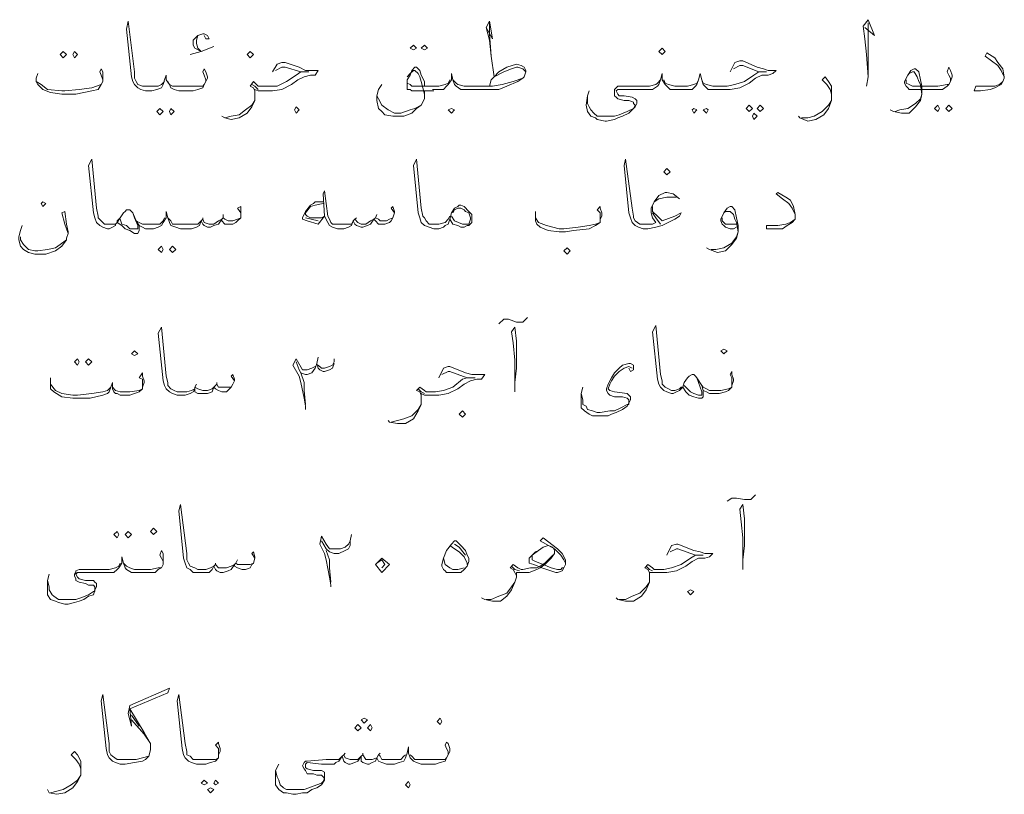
# Model space of a CAD drawing. Header units: metres. Extents: x -18 to 342, y 4 to 63.
# Tile 166 of 173: x 301.88 to 307.87, y 42.93 to 47.64. Entities that reach past the tile are written whole.
import ezdxf

# ---------------------------------------------------------------- set-up
doc = ezdxf.new("R2010")
doc.units = ezdxf.units.M
doc.header["$MEASUREMENT"] = 0
doc.layers.add('PDF_textt', color=7, linetype='Continuous')

msp = doc.modelspace()

# ---------------------------------------------------------------- linework, layer by layer
at = {"layer": 'PDF_textt', "lineweight": 20}
for points in [[(303.0112, 47.2667), (303.0112, 47.2764), (303.0015, 47.3052), (302.9919, 47.3245), (303.0015, 47.3438), (303.0112, 47.3245), (303.0208, 47.2956), (303.0208, 47.286), (303.0112, 47.2667), (303.0015, 47.2475), (302.9919, 47.2282), (302.963, 47.2186), (302.9341, 47.2089), (302.886, 47.2089), (302.8474, 47.2089), (302.8186, 47.2186), (302.7993, 47.2282), (302.7897, 47.2475), (302.7704, 47.2764), (302.7704, 47.3052), (302.7608, 47.2764), (302.7511, 47.2475), (302.7415, 47.2282), (302.7126, 47.2186), (302.6837, 47.2089), (302.6548, 47.2089), (302.6452, 47.2089), (302.6163, 47.2186), (302.597, 47.2282), (302.5778, 47.2475), (302.5681, 47.2667), (302.5585, 47.2956), (302.5296, 47.5845), (302.5393, 47.6327), (302.5778, 47.3245), (302.5778, 47.286), (302.5874, 47.2667), (302.597, 47.2475), (302.6259, 47.2378), (302.6452, 47.2378), (302.6548, 47.2378), (302.6933, 47.2378), (302.7222, 47.2378), (302.7415, 47.2475), (302.7608, 47.2667)], [(304.7159, 47.5942), (304.7544, 47.5268), (304.7352, 47.6327), (304.7159, 47.5942), (304.7352, 47.5171), (304.7448, 47.4208), (304.7641, 47.2956), (304.8218, 47.3245), (304.87, 47.3438), (304.8989, 47.3534), (304.9085, 47.3534), (304.9374, 47.3438), (304.9567, 47.3245)], [(304.7448, 47.4208), (304.7352, 47.5557), (304.7352, 47.6327)], [(307.0178, 47.5942), (307.0755, 47.546), (307.037, 47.6423), (307.0081, 47.6038), (307.0178, 47.5268), (307.0274, 47.4304), (307.037, 47.2956), (307.0274, 47.2378)], [(307.037, 47.2956), (307.037, 47.3919), (307.037, 47.546), (307.037, 47.6231)], [(303.0015, 47.546), (303.0112, 47.5268), (303.0304, 47.5268), (303.0208, 47.546), (303.0015, 47.5557), (302.9919, 47.5557), (302.963, 47.546), (302.9341, 47.5171), (302.9341, 47.4979), (302.9341, 47.4882), (302.9438, 47.469), (302.9823, 47.4497), (302.9149, 47.4304), (302.9823, 47.4497), (303.0593, 47.4786)], [(302.9823, 47.4497), (302.963, 47.469), (302.9534, 47.4979), (302.9534, 47.5171), (302.963, 47.546)], [(307.8653, 47.2956), (307.846, 47.3341), (307.8268, 47.363), (307.7883, 47.3919), (307.7497, 47.4208), (307.7594, 47.4401), (307.8075, 47.4112), (307.8268, 47.3823), (307.8557, 47.3438), (307.8653, 47.2956), (307.8653, 47.286), (307.8557, 47.2667), (307.846, 47.2475), (307.8075, 47.2282), (307.7786, 47.2186), (307.7208, 47.2089), (307.6823, 47.2089), (307.6919, 47.2378), (307.7497, 47.2378), (307.8075, 47.2378), (307.8364, 47.2475), (307.8557, 47.2667)], [(303.4157, 47.3245), (303.4446, 47.3727), (303.4735, 47.3823), (303.4927, 47.3823), (303.5794, 47.3534), (303.6179, 47.3341), (303.6468, 47.3341), (303.695, 47.3341), (303.6757, 47.3052), (303.6468, 47.3052), (303.6083, 47.2956), (303.5698, 47.2764), (303.5313, 47.2475), (303.4735, 47.2186), (303.4157, 47.2089), (303.3483, 47.2089), (303.329, 47.2089), (303.3097, 47.2186), (303.3097, 47.1897), (303.3097, 47.1511), (303.2905, 47.1126), (303.2616, 47.0741), (303.2134, 47.0452), (303.1653, 47.0356), (303.1268, 47.0452), (303.1075, 47.0548)], [(303.3097, 47.1897), (303.3097, 47.2089), (303.3001, 47.2282), (303.2809, 47.2378), (303.3001, 47.2667), (303.329, 47.2378), (303.3386, 47.2378), (303.3483, 47.2378), (303.3964, 47.2378), (303.4446, 47.2378), (303.5024, 47.2667), (303.5602, 47.3052), (303.5891, 47.3245), (303.6372, 47.3245), (303.5891, 47.3245), (303.4927, 47.3534), (303.4735, 47.3534), (303.435, 47.3341)], [(304.3981, 47.2089), (304.2632, 47.2089), (304.2536, 47.2186), (304.2343, 47.2186), (304.2343, 47.2378), (304.2343, 47.2764), (304.2536, 47.3052), (304.2632, 47.3341), (304.2825, 47.3534), (304.2921, 47.3534), (304.3114, 47.3341), (304.321, 47.3052), (304.3403, 47.2667), (304.3403, 47.2378)], [(304.7352, 47.2378), (304.7448, 47.2764), (304.7641, 47.2956), (304.793, 47.3245), (304.8411, 47.3534), (304.8989, 47.3727), (304.9278, 47.363), (304.9471, 47.3534), (304.9567, 47.3341), (304.9567, 47.3245), (304.9471, 47.2956), (304.9374, 47.286), (304.9085, 47.2667), (304.8411, 47.2378), (304.793, 47.2186), (304.7159, 47.2186), (304.6196, 47.2186), (304.5907, 47.2186), (304.5618, 47.2186), (304.5329, 47.2378), (304.5233, 47.2475), (304.5136, 47.2764), (304.504, 47.3149), (304.504, 47.2764), (304.4848, 47.2475), (304.4751, 47.2378), (304.4559, 47.2186), (304.427, 47.2186), (304.3884, 47.2186)], [(306.1991, 47.3245), (306.228, 47.3823), (306.2569, 47.3919), (306.2762, 47.3919), (306.3628, 47.3534), (306.4014, 47.3438), (306.4303, 47.3341), (306.4784, 47.3341), (306.4591, 47.3149), (306.4303, 47.3052), (306.3917, 47.3052), (306.3532, 47.286), (306.3147, 47.2571), (306.2569, 47.2282), (306.1991, 47.2186), (306.1317, 47.2186), (306.0932, 47.2186), (306.0643, 47.2186), (306.045, 47.2378), (306.0354, 47.2475), (306.0257, 47.2764), (306.0161, 47.3149), (306.0065, 47.2764), (305.9969, 47.2475), (305.9872, 47.2378), (305.968, 47.2186), (305.9391, 47.2186), (305.9005, 47.2186), (305.862, 47.2186), (305.8331, 47.2186), (305.8139, 47.2378), (305.8042, 47.2475), (305.785, 47.2764), (305.785, 47.3149), (305.7753, 47.2764), (305.7657, 47.2475), (305.7561, 47.2378), (305.7272, 47.2186), (305.6983, 47.2186), (305.6694, 47.2186), (305.6116, 47.2186), (305.5249, 47.2186), (305.5153, 47.2186), (305.5057, 47.2089), (305.5153, 47.1897), (305.5249, 47.18), (305.5538, 47.18), (305.602, 47.1704), (305.6212, 47.1608), (305.6309, 47.1511), (305.6309, 47.1319), (305.6212, 47.1126), (305.602, 47.0934), (305.5827, 47.0741), (305.5442, 47.0548), (305.5153, 47.0452), (305.496, 47.0356), (305.4479, 47.0259), (305.4382, 47.0259), (305.3901, 47.0356), (305.3805, 47.0452), (305.3516, 47.0548), (305.3323, 47.0837), (305.3227, 47.1223), (305.3323, 47.18), (305.3419, 47.2089)], [(306.0257, 47.2764), (306.0354, 47.2571), (306.0546, 47.2475), (306.0932, 47.2378), (306.1317, 47.2378), (306.1798, 47.2378), (306.228, 47.2475), (306.2858, 47.2667), (306.3436, 47.3052), (306.3725, 47.3245), (306.4206, 47.3245), (306.3725, 47.3245), (306.2762, 47.363), (306.2569, 47.363), (306.2184, 47.3438)], [(307.5378, 47.2667), (307.5378, 47.286), (307.5282, 47.3052), (307.5186, 47.3245), (307.5282, 47.3534), (307.5378, 47.3341), (307.5475, 47.3052), (307.5475, 47.2956), (307.5378, 47.2667), (307.5282, 47.2475), (307.5186, 47.2378), (307.4897, 47.2186), (307.4608, 47.2186), (307.4126, 47.2186), (307.3163, 47.2186), (307.2874, 47.2186), (307.2778, 47.2282), (307.2682, 47.2378), (307.2585, 47.2571), (307.2585, 47.2667), (307.2778, 47.3052), (307.2971, 47.3341), (307.3163, 47.3438), (307.326, 47.3438), (307.3452, 47.3245), (307.3549, 47.2764), (307.3645, 47.2378), (307.3645, 47.1897), (307.3549, 47.1511), (307.326, 47.1126), (307.2874, 47.0741), (307.2393, 47.0741), (307.1911, 47.0837), (307.1719, 47.0934)], [(302.3852, 47.2667), (302.3852, 47.2764), (302.3755, 47.3052), (302.3659, 47.3245), (302.3755, 47.3438), (302.3852, 47.3245), (302.3852, 47.2956), (302.3852, 47.286), (302.3852, 47.2667), (302.3755, 47.2475), (302.3563, 47.2186), (302.3177, 47.2089), (302.2214, 47.1897), (302.1733, 47.1897), (302.1347, 47.1897), (302.0673, 47.1993), (302.0192, 47.2186), (301.9999, 47.2378), (301.9903, 47.2475), (301.9806, 47.2667), (301.9806, 47.286), (301.9903, 47.3149)], [(304.2343, 47.2956), (304.2536, 47.3149), (304.2729, 47.3341), (304.2825, 47.3341), (304.3018, 47.3149), (304.3114, 47.2956), (304.321, 47.2667), (304.3403, 47.1897)], [(306.8155, 47.1897), (306.8059, 47.2186), (306.7866, 47.2475), (306.7577, 47.2764), (306.777, 47.2956), (306.7962, 47.2667), (306.8155, 47.2378), (306.8155, 47.1993), (306.8155, 47.18), (306.8155, 47.1511), (306.7962, 47.103), (306.7673, 47.0645), (306.7192, 47.0356), (306.671, 47.0259), (306.6229, 47.0452), (306.6132, 47.0548)], [(307.2778, 47.3052), (307.2874, 47.3149), (307.3067, 47.3245), (307.3163, 47.3245), (307.3356, 47.2956), (307.3452, 47.2667), (307.3549, 47.2475), (307.3645, 47.1897), (307.3549, 47.1608), (307.326, 47.1319), (307.2778, 47.103), (307.2296, 47.0934), (307.2008, 47.0837)], [(301.9806, 47.2667), (302.0095, 47.2475), (302.0481, 47.2186), (302.1347, 47.2089), (302.154, 47.2089), (302.2407, 47.2186), (302.3177, 47.2282), (302.3466, 47.2378), (302.3755, 47.2475)], [(302.78, 47.2667), (302.7897, 47.2475), (302.8089, 47.2378), (302.8474, 47.2378), (302.886, 47.2378), (302.9341, 47.2378), (302.9919, 47.2378), (303.0015, 47.2475)], [(303.329, 47.2186), (303.3097, 47.2378), (303.2905, 47.2475)], [(304.3403, 47.2089), (304.3403, 47.1897), (304.3403, 47.1608), (304.321, 47.1223), (304.2921, 47.103), (304.2632, 47.0741), (304.2151, 47.0548), (304.1669, 47.0548), (304.1477, 47.0548), (304.0995, 47.0645), (304.0802, 47.0837), (304.061, 47.103), (304.0513, 47.1511), (304.0513, 47.18), (304.061, 47.2186), (304.0802, 47.2475)], [(304.4944, 47.2764), (304.4848, 47.2571), (304.4655, 47.2475), (304.427, 47.2378), (304.3884, 47.2378), (304.2632, 47.2378), (304.2536, 47.2475), (304.2343, 47.2571), (304.2343, 47.2667)], [(304.5136, 47.2764), (304.5329, 47.2571), (304.5425, 47.2475), (304.5811, 47.2378), (304.6196, 47.2378), (304.7544, 47.2378), (304.8122, 47.2475), (304.8796, 47.2667), (304.9374, 47.286)], [(305.7753, 47.2764), (305.7561, 47.2571), (305.7464, 47.2475), (305.7079, 47.2378), (305.6694, 47.2378), (305.6405, 47.2378), (305.5153, 47.2378), (305.5057, 47.2282), (305.496, 47.2186), (305.496, 47.2089), (305.496, 47.1993), (305.496, 47.18), (305.5057, 47.1704), (305.5153, 47.1608), (305.5538, 47.1511), (305.5827, 47.1511), (305.6116, 47.1415), (305.6116, 47.1319), (305.6212, 47.1223), (305.6116, 47.103), (305.5731, 47.0837), (305.5249, 47.0645), (305.496, 47.0548), (305.4479, 47.0548), (305.419, 47.0548), (305.3901, 47.0548), (305.3708, 47.0741), (305.3516, 47.0934), (305.3419, 47.1126), (305.3323, 47.1319), (305.3323, 47.18)], [(306.0065, 47.2764), (305.9969, 47.2571), (305.9776, 47.2475), (305.9391, 47.2378), (305.9005, 47.2378), (305.862, 47.2378), (305.8235, 47.2475), (305.8042, 47.2571), (305.7946, 47.2764)], [(307.2682, 47.2764), (307.2682, 47.2571), (307.2874, 47.2475), (307.3067, 47.2378), (307.4126, 47.2378), (307.4608, 47.2378), (307.5186, 47.2475), (307.5282, 47.2475)], [(304.321, 47.1223), (304.2825, 47.103), (304.2536, 47.0934), (304.1958, 47.0741), (304.1573, 47.0741), (304.1188, 47.0934), (304.0802, 47.1223), (304.061, 47.1608), (304.0513, 47.18)], [(303.1268, 47.0452), (303.1653, 47.0548), (303.2134, 47.0645), (303.252, 47.0934), (303.2905, 47.1223), (303.3097, 47.1511)], [(306.6325, 47.0452), (306.671, 47.0452), (306.7096, 47.0548), (306.7577, 47.0837), (306.7962, 47.1223), (306.8155, 47.1511)], [(303.2231, 46.4673), (303.2038, 46.4962), (303.2231, 46.5059), (303.2231, 46.477), (303.2231, 46.4673), (303.2231, 46.4384), (303.2038, 46.4192), (303.1942, 46.4095), (303.1749, 46.3999), (303.146, 46.3999), (303.1268, 46.3999), (303.1075, 46.4192), (303.1075, 46.4288), (303.0882, 46.3999), (303.0593, 46.3903), (303.0401, 46.3806), (303.0208, 46.3806), (303.0015, 46.3903), (302.9919, 46.3999), (302.9823, 46.4192), (302.9727, 46.3903), (302.9534, 46.3806), (302.9245, 46.371), (302.886, 46.371), (302.8571, 46.371), (302.8282, 46.3806), (302.7993, 46.3903), (302.7897, 46.4095), (302.78, 46.4384), (302.7704, 46.477), (302.7704, 46.4384), (302.7511, 46.4095), (302.7415, 46.3903), (302.7222, 46.3806), (302.6933, 46.371), (302.6548, 46.371), (302.6452, 46.371), (302.6259, 46.3806), (302.6067, 46.3903), (302.5874, 46.4192), (302.5681, 46.4673), (302.5585, 46.477), (302.5489, 46.4866), (302.5296, 46.4866), (302.52, 46.477), (302.5104, 46.4673), (302.4911, 46.4384), (302.4718, 46.4095), (302.4622, 46.3999), (302.4622, 46.3903), (302.4429, 46.3806), (302.4237, 46.371), (302.414, 46.371), (302.3852, 46.3806), (302.3659, 46.3903), (302.3466, 46.4095), (302.337, 46.4384), (302.3274, 46.4673), (302.2985, 46.7563), (302.3177, 46.7948), (302.3466, 46.4962), (302.3563, 46.4481), (302.3563, 46.4384), (302.3755, 46.4192), (302.3948, 46.3999), (302.414, 46.3999), (302.4237, 46.3999), (302.4333, 46.3999), (302.4622, 46.3999), (302.4718, 46.4095), (302.4718, 46.4192), (302.4911, 46.4384)], [(304.4944, 46.4288), (304.4848, 46.3999), (304.4655, 46.3903), (304.4559, 46.3806), (304.427, 46.371), (304.3981, 46.371), (304.3692, 46.3806), (304.3403, 46.3903), (304.321, 46.4095), (304.3114, 46.4384), (304.3018, 46.4673), (304.2729, 46.7563), (304.2921, 46.7948), (304.321, 46.4962), (304.3307, 46.4481), (304.3403, 46.4384), (304.3499, 46.4192), (304.3692, 46.3999), (304.3981, 46.3999), (304.427, 46.3999), (304.4655, 46.4095), (304.4848, 46.4288), (304.4944, 46.4481)], [(305.8909, 46.554), (305.8524, 46.5829), (305.8139, 46.5925), (305.8042, 46.5925), (305.7657, 46.5733), (305.7368, 46.5347), (305.7175, 46.4962), (305.7175, 46.4673), (305.7272, 46.4384), (305.7464, 46.4095), (305.7272, 46.3999), (305.6983, 46.3999), (305.679, 46.3999), (305.6694, 46.3999), (305.6501, 46.3999), (305.6212, 46.4192), (305.6116, 46.4384), (305.6116, 46.4481), (305.602, 46.4962), (305.5634, 46.7948), (305.5538, 46.7563), (305.5827, 46.4673), (305.5923, 46.4384), (305.602, 46.4095), (305.6212, 46.3903), (305.6405, 46.3806), (305.6694, 46.371), (305.679, 46.371), (305.6983, 46.371), (305.7464, 46.3806), (305.785, 46.3903), (305.862, 46.4288), (305.8909, 46.4481), (305.9005, 46.4673), (305.862, 46.4481), (305.785, 46.4192), (305.7561, 46.4481), (305.7272, 46.477), (305.7272, 46.5059)], [(304.1573, 46.4673), (304.138, 46.4962), (304.1477, 46.5059), (304.1573, 46.477), (304.1573, 46.4673), (304.1477, 46.4384), (304.138, 46.4192), (304.1284, 46.4095), (304.0995, 46.3999), (304.0802, 46.3999), (304.061, 46.3999), (304.0417, 46.4192), (304.0321, 46.4288), (304.0128, 46.3999), (303.9936, 46.3903), (303.9647, 46.3806), (303.955, 46.3806), (303.9261, 46.3903), (303.9165, 46.3999), (303.9069, 46.4192), (303.8972, 46.3903), (303.878, 46.3806), (303.8491, 46.371), (303.8202, 46.371), (303.8106, 46.371), (303.7817, 46.3806), (303.7624, 46.3903), (303.7528, 46.4095), (303.7335, 46.4481), (303.7239, 46.5829), (303.7335, 46.6022), (303.7528, 46.4481), (303.7624, 46.4288), (303.772, 46.4095), (303.7817, 46.3999), (303.8106, 46.3999), (303.8202, 46.3999), (303.8684, 46.3999), (303.8972, 46.3999), (303.9069, 46.4192), (303.9165, 46.4288), (303.9358, 46.4095), (303.955, 46.3999), (303.9839, 46.3999), (304.0128, 46.4192), (304.0321, 46.4288), (304.0417, 46.4384), (304.061, 46.4288), (304.0706, 46.4192), (304.1091, 46.4192), (304.1284, 46.4288), (304.1477, 46.4384)], [(306.594, 46.4577), (306.5747, 46.4962), (306.5555, 46.5251), (306.5169, 46.554), (306.4784, 46.5829), (306.488, 46.5925), (306.5362, 46.5636), (306.5651, 46.5444), (306.5844, 46.5059), (306.594, 46.4577), (306.594, 46.4481), (306.594, 46.4288), (306.5747, 46.4095), (306.5458, 46.3903), (306.5169, 46.371), (306.4495, 46.371), (306.4206, 46.371), (306.4206, 46.3903), (306.488, 46.3903), (306.5362, 46.3999), (306.5651, 46.4095), (306.594, 46.4288)], [(303.7239, 46.5251), (303.6757, 46.5155), (303.6468, 46.5059), (303.6179, 46.4673), (303.6179, 46.4577), (303.6276, 46.4481), (303.6468, 46.4384), (303.7143, 46.4384), (303.7335, 46.4481), (303.695, 46.3999), (303.6276, 46.4192), (303.5987, 46.4288), (303.5987, 46.4384), (303.6179, 46.477), (303.6468, 46.5155), (303.6661, 46.5251), (303.6757, 46.5347), (303.7239, 46.5347)], [(305.7368, 46.5347), (305.7657, 46.554), (305.8139, 46.5636), (305.8428, 46.5636), (305.8716, 46.5636)], [(302.1733, 46.3421), (302.154, 46.3999), (302.1347, 46.4673), (302.154, 46.477), (302.1636, 46.3999), (302.1733, 46.3518), (302.1733, 46.3421), (302.1636, 46.3132), (302.1636, 46.3036), (302.1347, 46.2651), (302.0962, 46.2362), (302.0384, 46.2169), (301.9999, 46.2169), (301.971, 46.2169), (301.9325, 46.2265), (301.9036, 46.2458), (301.8843, 46.2651), (301.8747, 46.3036), (301.8747, 46.3229), (301.8843, 46.3614), (301.894, 46.3903)], [(302.5681, 46.4673), (302.5778, 46.4384), (302.597, 46.3903), (302.597, 46.371), (302.5874, 46.371), (302.5778, 46.371), (302.5489, 46.371), (302.5296, 46.3903), (302.5007, 46.3999), (302.4911, 46.4288)], [(303.1171, 46.4577), (303.1171, 46.4384)], [(304.0513, 46.4577), (304.0417, 46.4384)], [(304.5136, 46.4673), (304.5233, 46.4866), (304.5425, 46.4962), (304.5618, 46.4962), (304.5811, 46.4866), (304.5907, 46.477), (304.61, 46.4673), (304.6196, 46.4384), (304.6196, 46.4288), (304.61, 46.3999), (304.6003, 46.3999), (304.5714, 46.3999), (304.5233, 46.4192), (304.504, 46.4481)], [(305.4093, 46.4288), (305.4093, 46.4481), (305.4093, 46.4673), (305.3901, 46.4866), (305.4093, 46.5059), (305.4093, 46.4962), (305.419, 46.4673), (305.419, 46.4481), (305.4093, 46.4288), (305.4093, 46.4095), (305.3805, 46.3903), (305.3419, 46.371), (305.2456, 46.3614), (305.1975, 46.3518), (305.1589, 46.3518), (305.0915, 46.3614), (305.0434, 46.3806), (305.0241, 46.3999), (305.0145, 46.4192), (305.0145, 46.4384), (305.0145, 46.4481), (305.0145, 46.477)], [(305.7753, 46.3999), (305.7464, 46.4384), (305.7272, 46.4673)], [(306.2376, 46.3806), (306.2184, 46.371), (306.1991, 46.371), (306.1702, 46.3806), (306.1606, 46.3903), (306.151, 46.3999), (306.1413, 46.4192), (306.1413, 46.4288), (306.1606, 46.4673), (306.1798, 46.4962), (306.1991, 46.5059), (306.2087, 46.5059), (306.228, 46.4866), (306.2376, 46.4384), (306.2473, 46.3903), (306.2473, 46.3518), (306.2376, 46.3132), (306.2087, 46.2747), (306.1702, 46.2362), (306.1221, 46.2265), (306.0739, 46.2458), (306.0546, 46.2554)], [(306.1606, 46.4673), (306.1702, 46.477), (306.1895, 46.477), (306.1991, 46.477), (306.2184, 46.4577), (306.228, 46.4288), (306.2376, 46.4095), (306.2473, 46.3518), (306.2376, 46.3229), (306.2087, 46.2843), (306.1606, 46.2554), (306.1124, 46.2458), (306.0835, 46.2458)], [(302.6067, 46.3903), (302.6067, 46.371), (302.6067, 46.3614), (302.597, 46.3421), (302.5778, 46.3421), (302.5489, 46.3614), (302.52, 46.371), (302.5007, 46.3903), (302.4718, 46.4095)], [(302.7608, 46.4384), (302.7511, 46.4192), (302.7319, 46.3999), (302.6933, 46.3999), (302.6548, 46.3999), (302.6452, 46.3999), (302.6259, 46.3999), (302.6067, 46.4095), (302.5874, 46.4192)], [(302.78, 46.4384), (302.7993, 46.4192), (302.8089, 46.3999), (302.8474, 46.3999), (302.886, 46.3999), (302.9341, 46.3999), (302.963, 46.3999), (302.9823, 46.4192), (302.9919, 46.4288), (303.0015, 46.4095), (303.0304, 46.3999), (303.0593, 46.3999), (303.0882, 46.4192), (303.1075, 46.4288), (303.1171, 46.4384), (303.1268, 46.4288), (303.146, 46.4192), (303.1749, 46.4192), (303.2038, 46.4288), (303.2231, 46.4384)], [(302.9919, 46.4384), (302.9919, 46.4288)], [(303.695, 46.4192), (303.6179, 46.4384)], [(303.9261, 46.4384), (303.9165, 46.4288)], [(305.0145, 46.4384), (305.0337, 46.4095), (305.0819, 46.3903), (305.1589, 46.371), (305.1878, 46.371), (305.2745, 46.3806), (305.3419, 46.3903), (305.3805, 46.3999), (305.4093, 46.4095)], [(306.2376, 46.3999), (306.2087, 46.3999), (306.1895, 46.3999), (306.1702, 46.3999), (306.151, 46.4192), (306.151, 46.4384)], [(301.8843, 46.3229), (301.8843, 46.3036), (301.9036, 46.2747), (301.9325, 46.2458), (301.971, 46.2362), (301.9903, 46.2362), (302.0481, 46.2458), (302.0962, 46.2554), (302.1251, 46.2747), (302.1636, 46.3036)], [(304.793, 45.7931), (304.8218, 45.822), (304.8507, 45.822), (304.8989, 45.8028), (304.9085, 45.8028), (304.9374, 45.8028), (304.9663, 45.8317)], [(303.1845, 45.4464), (303.1653, 45.4753), (303.1749, 45.4849), (303.1845, 45.4561), (303.1845, 45.4464), (303.1749, 45.4272), (303.1653, 45.4079), (303.1556, 45.3983), (303.1364, 45.379), (303.1075, 45.379), (303.0882, 45.3886), (303.069, 45.3983), (303.0593, 45.4079), (303.0497, 45.379), (303.0208, 45.3694), (303.0015, 45.3694), (302.9823, 45.3694), (302.963, 45.3694), (302.9438, 45.379), (302.9438, 45.3983), (302.9341, 45.379), (302.9149, 45.3694), (302.886, 45.3597), (302.8474, 45.3597), (302.8378, 45.3597), (302.8089, 45.3694), (302.7897, 45.379), (302.7704, 45.3983), (302.7608, 45.4175), (302.7511, 45.4464), (302.7222, 45.7354), (302.7415, 45.7739), (302.7704, 45.4753), (302.78, 45.4368), (302.78, 45.4175), (302.7993, 45.3983), (302.8186, 45.3886), (302.8378, 45.379), (302.8474, 45.379), (302.8956, 45.379), (302.9245, 45.3886), (302.9438, 45.3983), (302.9438, 45.4079), (302.963, 45.3983), (302.9919, 45.3886), (303.0208, 45.3886), (303.0497, 45.3983), (303.0593, 45.4079), (303.0786, 45.4272), (303.0882, 45.4079), (303.1075, 45.4079), (303.1364, 45.4079), (303.1653, 45.4079), (303.1749, 45.4272)], [(304.8893, 45.379), (304.8893, 45.4368), (304.8989, 45.5235), (304.8989, 45.6872), (304.8893, 45.7739), (304.87, 45.745), (304.8796, 45.6776), (304.8893, 45.5716), (304.8893, 45.4368)], [(306.2087, 45.4175), (306.2087, 45.4368), (306.2087, 45.4657), (306.1991, 45.4849), (306.2087, 45.5042), (306.2087, 45.4849), (306.2184, 45.4561), (306.2184, 45.4464), (306.2087, 45.4175), (306.2087, 45.4079), (306.1895, 45.3886), (306.1702, 45.379), (306.1317, 45.3694), (306.0835, 45.3694), (306.0739, 45.3694), (306.0546, 45.379), (306.0354, 45.3886), (306.0257, 45.4175), (305.9969, 45.4657), (305.9872, 45.4753), (305.9776, 45.4849), (305.968, 45.4849), (305.9487, 45.4753), (305.9391, 45.4657), (305.9198, 45.4368), (305.9102, 45.4079), (305.8909, 45.3886), (305.8716, 45.379), (305.8524, 45.3694), (305.8428, 45.3694), (305.8139, 45.379), (305.7946, 45.3886), (305.7753, 45.4079), (305.7657, 45.4272), (305.7561, 45.4561), (305.7272, 45.745), (305.7464, 45.7835), (305.7753, 45.4849), (305.785, 45.4464), (305.785, 45.4272), (305.8042, 45.4079), (305.8235, 45.3983), (305.8428, 45.3886), (305.8524, 45.3886), (305.862, 45.3886), (305.8909, 45.3983), (305.9005, 45.4079), (305.9102, 45.4079)], [(303.6179, 45.2731), (303.6179, 45.2923), (303.6083, 45.3405), (303.5891, 45.4368), (303.5794, 45.4753), (303.5409, 45.5427), (303.5602, 45.5813), (303.5987, 45.5138), (303.6179, 45.5138), (303.6276, 45.5138), (303.6565, 45.5235), (303.6757, 45.5331)], [(303.5602, 45.562), (303.5794, 45.5138), (303.5891, 45.4946), (303.6179, 45.4849), (303.6276, 45.4849), (303.6565, 45.4946), (303.6757, 45.5235), (303.6854, 45.5524)], [(303.7913, 45.5524), (303.7817, 45.5235), (303.7624, 45.5138), (303.7335, 45.5042), (303.7239, 45.5042), (303.7046, 45.5138), (303.695, 45.5235), (303.6854, 45.5524), (303.695, 45.5909)], [(303.695, 45.5427), (303.7143, 45.5235), (303.7335, 45.5235), (303.7624, 45.5331), (303.7817, 45.5427), (303.7913, 45.562), (303.7913, 45.5813)], [(305.5827, 45.5235), (305.5923, 45.5042), (305.6116, 45.5138), (305.6116, 45.5427), (305.5923, 45.5524), (305.5827, 45.5524), (305.5442, 45.5427), (305.5249, 45.5235), (305.496, 45.4946), (305.4768, 45.4657), (305.4575, 45.4272), (305.4479, 45.3983), (305.4479, 45.3886), (305.4575, 45.3694), (305.4671, 45.3597), (305.496, 45.3501), (305.5442, 45.3501), (305.5731, 45.3405), (305.5827, 45.3308), (305.5827, 45.3212), (305.5827, 45.302), (305.5731, 45.302), (305.5346, 45.2827), (305.496, 45.2634), (305.4671, 45.2634), (305.4093, 45.2538), (305.3901, 45.2538), (305.3612, 45.2634), (305.3323, 45.2731), (305.3227, 45.2923), (305.3034, 45.302), (305.3034, 45.3308), (305.2938, 45.3694)], [(302.6259, 45.4079), (302.6259, 45.4272), (302.6259, 45.4561), (302.6067, 45.4657), (302.6259, 45.4946), (302.6259, 45.4753), (302.6356, 45.4464), (302.6356, 45.4368), (302.6259, 45.4079), (302.6259, 45.3983), (302.6067, 45.379), (302.5778, 45.3694), (302.5489, 45.3597), (302.5007, 45.3597), (302.4911, 45.3597), (302.4718, 45.3694), (302.4622, 45.3694), (302.4526, 45.379), (302.4429, 45.3983), (302.4429, 45.4368), (302.4333, 45.4079), (302.4237, 45.379), (302.414, 45.3694), (302.3852, 45.3597), (302.3081, 45.3405), (302.2407, 45.3405), (302.2022, 45.3405), (302.1347, 45.3501), (302.0866, 45.379), (302.0673, 45.3983), (302.0673, 45.4272), (302.0673, 45.4368), (302.0673, 45.4657)], [(303.5891, 45.4946), (303.6083, 45.4368), (303.6083, 45.3886), (303.6179, 45.302)], [(304.427, 45.4657), (304.4559, 45.5235), (304.4848, 45.5331), (304.4944, 45.5331), (304.5907, 45.4946), (304.6292, 45.4849), (304.6581, 45.4849), (304.7063, 45.4849), (304.687, 45.4561), (304.6581, 45.4561), (304.6196, 45.4464), (304.5811, 45.4272), (304.5425, 45.3983), (304.4848, 45.3694), (304.427, 45.3597), (304.3595, 45.3597), (304.3403, 45.3597), (304.321, 45.3694), (304.321, 45.3405), (304.321, 45.302), (304.3018, 45.2634), (304.2729, 45.2153), (304.2247, 45.1864), (304.1766, 45.1864), (304.1284, 45.196), (304.1188, 45.2056)], [(304.321, 45.3405), (304.321, 45.3597), (304.3114, 45.379), (304.2921, 45.3886), (304.3114, 45.4079), (304.3403, 45.3886), (304.3499, 45.379), (304.3595, 45.379), (304.4077, 45.379), (304.4559, 45.3886), (304.5136, 45.4079), (304.5714, 45.4561), (304.6003, 45.4657), (304.6485, 45.4657), (304.6003, 45.4657), (304.4944, 45.5042), (304.4848, 45.5042), (304.4462, 45.4849)], [(305.602, 45.5235), (305.5827, 45.5331), (305.5538, 45.5235), (305.5249, 45.5042), (305.496, 45.4753), (305.4768, 45.4464), (305.4671, 45.4272), (305.4575, 45.3983), (305.4671, 45.3886), (305.496, 45.379), (305.5731, 45.3694), (305.5827, 45.3597), (305.5923, 45.3501), (305.5923, 45.3308), (305.5827, 45.3116), (305.5731, 45.2923), (305.5442, 45.2731), (305.5057, 45.2538), (305.4768, 45.2442), (305.4575, 45.2345), (305.419, 45.2345), (305.3997, 45.2345), (305.3612, 45.2345), (305.3419, 45.2442), (305.313, 45.2634), (305.2938, 45.2827), (305.2938, 45.3116), (305.2938, 45.3694), (305.3034, 45.4079)], [(303.0786, 45.4368), (303.0786, 45.4272)], [(306.0354, 45.3886), (306.0354, 45.3597), (306.0354, 45.3501), (306.0257, 45.3405), (306.0065, 45.3405), (305.9776, 45.3501), (305.9487, 45.3597), (305.9294, 45.379), (305.9102, 45.4079), (305.9198, 45.4368)], [(305.9969, 45.4657), (306.0065, 45.4368), (306.0257, 45.379), (306.0257, 45.3694), (306.0257, 45.3597), (306.0065, 45.3597), (305.9776, 45.3694), (305.9583, 45.379), (305.9391, 45.3983), (305.9198, 45.4175)], [(302.0673, 45.4272), (302.0962, 45.3886), (302.1347, 45.3694), (302.2022, 45.3597), (302.2311, 45.3597), (302.3177, 45.3694), (302.3852, 45.379), (302.414, 45.3886), (302.4333, 45.4079)], [(302.4429, 45.4079), (302.4622, 45.3886), (302.4911, 45.379), (302.5007, 45.379), (302.5489, 45.379), (302.6067, 45.3886), (302.6259, 45.3983)], [(302.9534, 45.4272), (302.9438, 45.4079)], [(304.3403, 45.3694), (304.321, 45.379), (304.3018, 45.3983)], [(306.0257, 45.4175), (306.0354, 45.4079), (306.0546, 45.3983), (306.0739, 45.3886), (306.0835, 45.3886), (306.1413, 45.3886), (306.1895, 45.3983), (306.2087, 45.4079)], [(304.138, 45.196), (304.1766, 45.2056), (304.2151, 45.2153), (304.2632, 45.2345), (304.3018, 45.2731), (304.321, 45.302)], [(306.1798, 44.7145), (306.2087, 44.7337), (306.2376, 44.7337), (306.2858, 44.7241), (306.2954, 44.7241), (306.3243, 44.7241), (306.3532, 44.753)], [(303.3097, 44.3677), (303.2905, 44.3966), (303.3001, 44.4063), (303.3097, 44.3774), (303.3097, 44.3677), (303.3001, 44.3388), (303.2905, 44.3292), (303.2809, 44.3099), (303.252, 44.3003), (303.2327, 44.3003), (303.2038, 44.3099), (303.1845, 44.3196), (303.1845, 44.3292), (303.1653, 44.3003), (303.146, 44.2907), (303.1171, 44.281), (303.0979, 44.281), (303.0786, 44.2907), (303.069, 44.3003), (303.0593, 44.3196), (303.0497, 44.3003), (303.0304, 44.281), (303.0015, 44.281), (302.9727, 44.281), (302.963, 44.281), (302.9341, 44.281), (302.9149, 44.3003), (302.8956, 44.3099), (302.886, 44.3388), (302.8763, 44.3677), (302.8474, 44.6567), (302.8571, 44.6952), (302.8956, 44.3966), (302.8956, 44.3581), (302.9052, 44.3388), (302.9149, 44.3196), (302.9438, 44.3099), (302.963, 44.3003), (302.9727, 44.3003), (303.0112, 44.3003), (303.0401, 44.3099), (303.0593, 44.3196), (303.069, 44.3292), (303.0882, 44.3099), (303.1075, 44.3099), (303.1364, 44.3099), (303.1653, 44.3196), (303.1845, 44.3292), (303.1942, 44.3388), (303.2038, 44.3292), (303.2231, 44.3292), (303.2616, 44.3292), (303.2809, 44.3292), (303.3001, 44.3388)], [(306.2762, 44.3003), (306.2762, 44.3581), (306.2858, 44.4448), (306.2858, 44.6085), (306.2762, 44.6952), (306.2569, 44.6663), (306.2665, 44.5892), (306.2762, 44.4929), (306.2762, 44.3581)], [(303.772, 44.1944), (303.772, 44.204), (303.7624, 44.2522), (303.7432, 44.3581), (303.7335, 44.3966), (303.7046, 44.4544), (303.7143, 44.5026), (303.7432, 44.4544), (303.7624, 44.4255), (303.7913, 44.4255), (303.8298, 44.4255), (303.8587, 44.4351), (303.878, 44.4544), (303.8876, 44.4737), (303.8972, 44.5122)], [(305.1975, 44.3388), (305.1878, 44.3581), (305.1686, 44.387), (305.13, 44.4255), (305.0434, 44.4737), (305.0626, 44.4929), (305.1493, 44.4255), (305.1782, 44.3966), (305.1975, 44.3581), (305.1975, 44.3292), (305.1878, 44.3099), (305.1782, 44.2907), (305.1493, 44.281), (305.1397, 44.281), (305.053, 44.3099), (305.0048, 44.3292), (304.9759, 44.3388), (304.9759, 44.3581), (304.9759, 44.3677), (304.9952, 44.387), (305.0145, 44.4063), (305.0337, 44.4159), (305.0626, 44.4351), (305.0915, 44.4448), (305.1204, 44.4351), (305.13, 44.4159), (305.13, 44.3966), (305.1108, 44.3677), (305.0723, 44.3292), (305.0434, 44.3099), (305.0241, 44.3003), (304.9759, 44.281), (304.9471, 44.281), (304.9374, 44.281), (304.9182, 44.281), (304.8989, 44.281), (304.8989, 44.2522), (304.8893, 44.2233), (304.87, 44.1751), (304.8411, 44.1366), (304.8026, 44.1077), (304.7544, 44.1077), (304.7063, 44.1173), (304.687, 44.1269)], [(302.7511, 44.3292), (302.7511, 44.3485), (302.7415, 44.3677), (302.7319, 44.387), (302.7415, 44.4159), (302.7511, 44.3966), (302.7511, 44.3677), (302.7511, 44.3581), (302.7511, 44.3292), (302.7415, 44.3099), (302.7222, 44.3003), (302.703, 44.281), (302.6645, 44.281), (302.6163, 44.281), (302.5874, 44.281), (302.5585, 44.281), (302.5296, 44.3003), (302.52, 44.3099), (302.5104, 44.3388), (302.5007, 44.3774), (302.5007, 44.3388), (302.4815, 44.3099), (302.4718, 44.3003), (302.4526, 44.281), (302.4237, 44.281), (302.3852, 44.281), (302.3274, 44.281), (302.2407, 44.281), (302.2311, 44.281), (302.2214, 44.2714), (302.2311, 44.2522), (302.2407, 44.2425), (302.2792, 44.2329), (302.3274, 44.2329), (302.337, 44.2233), (302.3466, 44.2136), (302.3466, 44.1944), (302.337, 44.1751), (302.3274, 44.1462), (302.2985, 44.1366), (302.2696, 44.1173), (302.2407, 44.1077), (302.2118, 44.0981), (302.1733, 44.0884), (302.154, 44.0884), (302.1155, 44.0981), (302.0962, 44.1077), (302.0673, 44.1173), (302.0481, 44.1462), (302.0481, 44.1751), (302.0481, 44.2329), (302.0577, 44.2714)], [(303.8876, 44.4737), (303.8876, 44.4448), (303.878, 44.4255), (303.8587, 44.4159), (303.8202, 44.3966), (303.7913, 44.3966), (303.7624, 44.4063), (303.7432, 44.4255), (303.7143, 44.4737)], [(303.7432, 44.4159), (303.7624, 44.3581), (303.7624, 44.3099), (303.772, 44.2233)], [(304.4944, 44.4448), (304.5233, 44.4255), (304.5522, 44.4063), (304.5811, 44.3774), (304.6003, 44.3388), (304.6003, 44.3292)], [(304.5233, 44.4544), (304.5522, 44.4351), (304.5811, 44.3966), (304.5907, 44.387)], [(305.1878, 44.3099), (305.1782, 44.3099), (305.1686, 44.3003), (305.1493, 44.3003), (305.1108, 44.3099), (305.0626, 44.3292), (305.0145, 44.3485), (304.9952, 44.3581), (304.9952, 44.3677), (304.9952, 44.387), (305.0337, 44.4159), (305.0626, 44.4351)], [(305.8139, 44.387), (305.8428, 44.4448), (305.8716, 44.4544), (305.8813, 44.4544), (305.9776, 44.4159), (306.0161, 44.4063), (306.045, 44.3966), (306.0932, 44.3966), (306.0739, 44.3774), (306.045, 44.3677), (306.0065, 44.3677), (305.968, 44.3485), (305.9294, 44.3196), (305.8716, 44.2907), (305.8139, 44.281), (305.7464, 44.281), (305.7272, 44.281), (305.7079, 44.281), (305.7079, 44.2522), (305.7079, 44.2233), (305.6887, 44.1751), (305.6598, 44.1366), (305.6116, 44.1077), (305.5634, 44.1077), (305.5153, 44.1173), (305.5057, 44.1269)], [(305.7079, 44.2618), (305.7079, 44.281), (305.6983, 44.3003), (305.679, 44.3099), (305.6983, 44.3292), (305.7272, 44.3099), (305.7368, 44.3003), (305.7464, 44.3003), (305.7946, 44.3003), (305.8428, 44.3099), (305.9005, 44.3292), (305.9583, 44.3677), (305.9872, 44.387), (306.0354, 44.387), (305.9872, 44.387), (305.8813, 44.4255), (305.8716, 44.4255), (305.8331, 44.4063)], [(303.2038, 44.3581), (303.1942, 44.3388)], [(304.0513, 44.3388), (304.0802, 44.3581), (304.0995, 44.3292), (304.0802, 44.3099)], [(304.5811, 44.3099), (304.5425, 44.3003), (304.5136, 44.3003), (304.4944, 44.3099), (304.4655, 44.3292), (304.4559, 44.3677)], [(305.1204, 44.387), (305.0915, 44.3581), (305.0723, 44.3388), (305.0434, 44.3196), (305.0241, 44.3099), (304.9856, 44.3099), (304.9374, 44.3003), (304.9278, 44.3003), (304.9085, 44.3099), (304.8796, 44.3292), (304.8604, 44.3099), (304.8796, 44.3003), (304.8893, 44.281), (304.8989, 44.2618)], [(302.4911, 44.3388), (302.4815, 44.3196), (302.4622, 44.3099), (302.4237, 44.3003), (302.3852, 44.3003), (302.3563, 44.3003), (302.2407, 44.3003), (302.2214, 44.2907), (302.2214, 44.281), (302.2118, 44.2714), (302.2118, 44.2618), (302.2214, 44.2425), (302.2214, 44.2329), (302.2407, 44.2233), (302.2792, 44.2136), (302.2985, 44.204), (302.3274, 44.204), (302.337, 44.1944), (302.337, 44.1847), (302.337, 44.1655), (302.3274, 44.1655), (302.2985, 44.1462), (302.2503, 44.1269), (302.2214, 44.1173), (302.1636, 44.1173), (302.1444, 44.1173), (302.1155, 44.1173), (302.0866, 44.1366), (302.077, 44.1462), (302.0577, 44.1751), (302.0577, 44.1944), (302.0481, 44.2329)], [(302.5104, 44.3388), (302.5296, 44.3196), (302.5489, 44.3099), (302.5778, 44.3003), (302.6163, 44.3003), (302.6741, 44.3003), (302.7222, 44.3099), (302.7415, 44.3099)], [(303.069, 44.3388), (303.069, 44.3292)], [(304.9182, 44.2907), (304.8893, 44.3003), (304.87, 44.3196)], [(305.7272, 44.2907), (305.7079, 44.3003), (305.6887, 44.3196)], [(304.7159, 44.1173), (304.7448, 44.1173), (304.793, 44.1366), (304.8411, 44.1558), (304.87, 44.1944), (304.8893, 44.2233)], [(305.5249, 44.1173), (305.5634, 44.1173), (305.602, 44.1366), (305.6501, 44.1558), (305.6887, 44.1944), (305.7079, 44.2233)], [(302.6645, 43.1638), (302.6259, 43.1542), (302.5874, 43.1446), (302.5296, 43.1446), (302.5007, 43.1446), (302.4911, 43.1446), (302.4718, 43.1446), (302.4429, 43.1638), (302.4333, 43.1735), (302.4237, 43.1927), (302.4237, 43.2409), (302.3852, 43.5394), (302.3755, 43.5009), (302.4044, 43.212), (302.414, 43.1735), (302.4237, 43.1542), (302.4429, 43.1349), (302.4622, 43.1253), (302.4911, 43.1157), (302.5007, 43.1157), (302.52, 43.1157), (302.5778, 43.1253), (302.6259, 43.1349), (302.6452, 43.1446), (302.6645, 43.1638), (302.6741, 43.2024), (302.6741, 43.212), (302.6741, 43.2409), (302.6356, 43.3083), (302.5489, 43.4528), (302.78, 43.5491), (302.7897, 43.578), (302.5489, 43.472), (302.5393, 43.4239), (302.5585, 43.3468), (302.5489, 43.4528)], [(303.0882, 43.1735), (303.0882, 43.1927), (303.0882, 43.212), (303.069, 43.2312), (303.0882, 43.2505), (303.0882, 43.2409), (303.0979, 43.212), (303.0979, 43.1927), (303.0882, 43.1735), (303.0882, 43.1542), (303.069, 43.1349), (303.0401, 43.1253), (303.0112, 43.1157), (302.963, 43.1157), (302.9534, 43.1157), (302.9245, 43.1253), (302.9052, 43.1349), (302.886, 43.1542), (302.8763, 43.1735), (302.8667, 43.212), (302.8378, 43.5009), (302.8474, 43.5394), (302.886, 43.2409), (302.8956, 43.1927), (302.8956, 43.1735), (302.9149, 43.1638), (302.9341, 43.1446), (302.9534, 43.1446), (302.963, 43.1446), (303.0112, 43.1446), (303.069, 43.1446), (303.0882, 43.1542)], [(302.5585, 43.4142), (302.6067, 43.3468)], [(302.5585, 43.3853), (302.6356, 43.2987), (302.6741, 43.2409)], [(304.4848, 43.1735), (304.4848, 43.1927), (304.4751, 43.212), (304.4655, 43.2312), (304.4751, 43.2505), (304.4848, 43.2409), (304.4944, 43.212), (304.4944, 43.1927), (304.4848, 43.1735), (304.4751, 43.1542), (304.4655, 43.1349), (304.4366, 43.1253), (304.4077, 43.1157), (304.3595, 43.1157), (304.321, 43.1157), (304.2921, 43.1253), (304.2729, 43.1349), (304.2536, 43.1542), (304.244, 43.1831), (304.244, 43.2216), (304.2343, 43.1831), (304.2247, 43.1542), (304.2151, 43.1349), (304.1862, 43.1253), (304.1573, 43.1157), (304.1284, 43.1157), (304.1091, 43.1157), (304.0802, 43.1253), (304.061, 43.1349), (304.0513, 43.1542), (304.0417, 43.1349), (304.0225, 43.1253), (304.0032, 43.1157), (303.9936, 43.1157), (303.9647, 43.1253), (303.955, 43.1349), (303.955, 43.1638), (303.9358, 43.1349), (303.9165, 43.1253), (303.8876, 43.1157), (303.878, 43.1157), (303.8587, 43.1253), (303.8491, 43.1349), (303.8395, 43.1638), (303.8202, 43.1349), (303.8009, 43.1253), (303.7913, 43.1157), (303.772, 43.1157), (303.7143, 43.1157), (303.6276, 43.1253), (303.6179, 43.1157), (303.6179, 43.106), (303.6179, 43.0964), (303.6276, 43.0868), (303.6661, 43.0771), (303.7143, 43.0771), (303.7335, 43.0675), (303.7335, 43.0579), (303.7335, 43.029), (303.7335, 43.0194), (303.7143, 42.9905), (303.6854, 42.9712), (303.6565, 42.9616), (303.6276, 42.9423), (303.5987, 42.9423), (303.5602, 42.9327), (303.5409, 42.9327), (303.5024, 42.9423), (303.4831, 42.9423), (303.4542, 42.9616), (303.435, 42.9905), (303.435, 43.0194), (303.435, 43.0771), (303.4542, 43.1157)], [(302.2503, 43.0868), (302.2407, 43.1157), (302.2214, 43.1446), (302.1925, 43.1735), (302.2118, 43.1927), (302.2311, 43.1735), (302.2503, 43.1349), (302.2503, 43.106), (302.2503, 43.0868), (302.2503, 43.0483), (302.2311, 43.0097), (302.2022, 42.9712), (302.154, 42.9423), (302.1058, 42.9327), (302.0577, 42.9423), (302.0481, 42.9616)], [(304.2247, 43.1735), (304.2151, 43.1638), (304.1958, 43.1446), (304.1669, 43.1446), (304.1284, 43.1446), (304.1091, 43.1446), (304.0802, 43.1446), (304.0706, 43.1638), (304.061, 43.1735), (304.0513, 43.1542), (304.0225, 43.1446), (303.9936, 43.1446), (303.9839, 43.1446), (303.9647, 43.1735), (303.955, 43.1638), (303.9358, 43.1446), (303.9069, 43.1446), (303.8876, 43.1446), (303.8587, 43.1542), (303.8491, 43.1735), (303.8395, 43.1638), (303.8202, 43.1446), (303.7913, 43.1446), (303.772, 43.1446), (303.7432, 43.1446), (303.6276, 43.1349), (303.6179, 43.1349), (303.6083, 43.1253), (303.5987, 43.106), (303.6083, 43.0868), (303.6179, 43.0771), (303.6276, 43.0579), (303.6661, 43.0579), (303.6854, 43.0483), (303.7143, 43.0483), (303.7239, 43.0386), (303.7335, 43.029), (303.7239, 43.0097), (303.7143, 43.0001), (303.6854, 42.9905), (303.6372, 42.9712), (303.6083, 42.9616), (303.5505, 42.9616), (303.5313, 42.9616), (303.5024, 42.9616), (303.4831, 42.9712), (303.4638, 42.9905), (303.4542, 43.0194), (303.4446, 43.0386), (303.435, 43.0771)], [(303.8587, 43.1831), (303.8491, 43.1735)], [(303.9647, 43.1831), (303.9647, 43.1735)], [(304.0706, 43.1831), (304.061, 43.1735)], [(304.2536, 43.1735), (304.2632, 43.1638), (304.2825, 43.1446), (304.321, 43.1446), (304.3595, 43.1446), (304.4077, 43.1446), (304.4655, 43.1446), (304.4751, 43.1542)], [(302.0673, 42.9423), (302.1058, 42.9519), (302.1444, 42.9616), (302.1925, 42.9905), (302.2311, 43.0194), (302.2503, 43.0483)]]:
    msp.add_lwpolyline(points, dxfattribs=at)
for points in [[(304.2729, 47.4593), (304.2921, 47.469), (304.2729, 47.4882), (304.2536, 47.469)], [(304.3403, 47.4593), (304.3595, 47.469), (304.3403, 47.4882), (304.321, 47.469)], [(305.785, 47.4304), (305.8042, 47.4497), (305.785, 47.469), (305.7657, 47.4497)], [(302.1444, 47.4497), (302.1636, 47.4304), (302.1444, 47.4112), (302.1251, 47.4304)], [(302.2118, 47.4497), (302.2311, 47.4304), (302.2118, 47.4112), (302.2022, 47.4304)], [(303.2809, 47.4112), (303.3001, 47.4304), (303.2809, 47.4497), (303.2616, 47.4304)], [(303.5602, 47.0741), (303.5794, 47.0934), (303.5602, 47.1126), (303.5505, 47.0934)], [(306.3147, 47.1223), (306.3339, 47.103), (306.3147, 47.0837), (306.2954, 47.103)], [(306.3821, 47.1223), (306.4014, 47.103), (306.3821, 47.0837), (306.3628, 47.103)], [(307.4608, 47.1223), (307.4704, 47.103), (307.4608, 47.0837), (307.4415, 47.103)], [(307.5282, 47.1223), (307.5475, 47.103), (307.5282, 47.0837), (307.5089, 47.103)], [(302.7319, 47.103), (302.7511, 47.0837), (302.7319, 47.0645), (302.7126, 47.0837)], [(302.7993, 47.103), (302.8186, 47.0837), (302.7993, 47.0645), (302.7897, 47.0837)], [(304.504, 47.0741), (304.5233, 47.0934), (304.504, 47.103), (304.4848, 47.0934)], [(305.9776, 47.103), (305.9969, 47.0934), (305.9776, 47.0741), (305.968, 47.0934)], [(306.0546, 47.103), (306.0643, 47.0934), (306.0546, 47.0741), (306.0354, 47.0934)], [(306.3436, 47.0741), (306.3628, 47.0548), (306.3436, 47.0356), (306.3339, 47.0548)], [(305.8139, 46.6985), (305.8331, 46.7177), (305.8139, 46.737), (305.7946, 46.7177)], [(302.0192, 46.5347), (302.0384, 46.5251), (302.0192, 46.5059), (302.0095, 46.5251)], [(304.4944, 46.4288), (304.504, 46.4673), (304.5233, 46.4962), (304.5425, 46.5059), (304.5522, 46.5155), (304.5618, 46.5155), (304.5811, 46.5059), (304.61, 46.477), (304.6292, 46.4577), (304.6292, 46.4384), (304.6292, 46.4288), (304.6292, 46.4095), (304.61, 46.3903), (304.6003, 46.3903), (304.5811, 46.3806), (304.5618, 46.3806), (304.5425, 46.3903), (304.5136, 46.3999)], [(302.7415, 46.2651), (302.7511, 46.2458), (302.7415, 46.2265), (302.7222, 46.2458)], [(302.8089, 46.2651), (302.8282, 46.2458), (302.8089, 46.2265), (302.7897, 46.2458)], [(305.2071, 46.2169), (305.2264, 46.2362), (305.2071, 46.2554), (305.1878, 46.2362)], [(302.5778, 45.6005), (302.597, 45.6102), (302.5778, 45.6294), (302.5585, 45.6102)], [(306.1606, 45.6102), (306.1798, 45.6294), (306.1606, 45.639), (306.1413, 45.6294)], [(302.2311, 45.5813), (302.2407, 45.562), (302.2311, 45.5427), (302.2118, 45.562)], [(302.2985, 45.5813), (302.3177, 45.562), (302.2985, 45.5427), (302.2792, 45.562)], [(304.5714, 45.2249), (304.5907, 45.2442), (304.5714, 45.2634), (304.5522, 45.2442)], [(302.6933, 44.5122), (302.7126, 44.5315), (302.6933, 44.5507), (302.6741, 44.5315)], [(302.4718, 44.5315), (302.4815, 44.5122), (302.4718, 44.4929), (302.4526, 44.5122)], [(302.5393, 44.5315), (302.5585, 44.5122), (302.5393, 44.4929), (302.52, 44.5122)], [(304.5233, 44.4737), (304.5329, 44.4737), (304.5618, 44.4448), (304.5907, 44.4159), (304.6003, 44.387), (304.61, 44.3677), (304.61, 44.3485), (304.6003, 44.3196), (304.5811, 44.3003), (304.5618, 44.281), (304.5329, 44.281), (304.5136, 44.281), (304.4751, 44.281), (304.4655, 44.2907), (304.4559, 44.3003), (304.4462, 44.3196), (304.4462, 44.3292), (304.4559, 44.3677), (304.4751, 44.4159), (304.504, 44.4544)], [(304.0417, 44.3292), (304.0802, 44.3677), (304.1284, 44.3292), (304.0802, 44.281)], [(305.9583, 44.1462), (305.9776, 44.1655), (305.9583, 44.1751), (305.9391, 44.1655)], [(303.9358, 43.3179), (303.955, 43.3372), (303.9358, 43.3565), (303.9165, 43.3372)], [(303.9743, 43.3661), (303.9936, 43.3853), (303.9743, 43.395), (303.955, 43.3853)], [(304.0128, 43.3179), (304.0225, 43.3372), (304.0128, 43.3565), (303.9936, 43.3372)], [(304.4366, 43.3565), (304.4462, 43.3757), (304.4366, 43.395), (304.4173, 43.3757)], [(303.0015, 43.0194), (303.0208, 43.0001), (303.0015, 42.9905), (302.9823, 43.0001)], [(303.069, 43.0194), (303.0882, 43.0001), (303.069, 42.9905), (303.0593, 43.0001)], [(304.244, 42.9712), (304.2536, 42.9905), (304.244, 43.0097), (304.2247, 42.9905)], [(303.0401, 42.9712), (303.0593, 42.9616), (303.0401, 42.9423), (303.0208, 42.9616)]]:
    msp.add_lwpolyline(points, close=True, dxfattribs=at)

doc.saveas('drawing.dxf')
